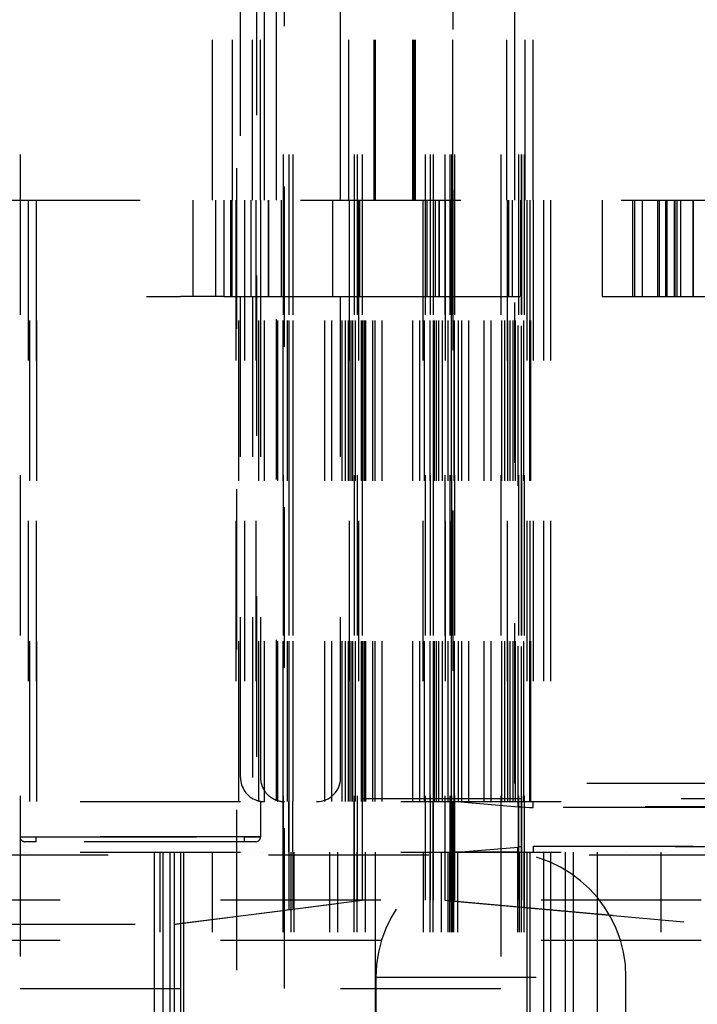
# Model space of a CAD drawing. Header units: inches. Extents: x 1880 to 2363, y -453 to -54.
# Tile 132 of 256: x 1925.527 to 1925.95, y -448.849 to -448.235. Entities that reach past the tile are written whole.
import ezdxf

# ---------------------------------------------------------------- set-up
doc = ezdxf.new("R2010")
doc.units = ezdxf.units.IN
doc.header["$LTSCALE"] = 0.5
doc.header["$MEASUREMENT"] = 0
doc.linetypes.add('HIDDEN', pattern=[0.225, 0.15, -0.075])
doc.layers.add('SID-M-H', color=4, linetype='HIDDEN')

msp = doc.modelspace()

# ---------------------------------------------------------------- linework, layer by layer
at = {"layer": 'SID-M-H'}
for p, q in [((1925.52742, -446.71905), (1925.52742, -448.83905)), ((1925.69149, -446.71905), (1925.69149, -448.7904)), ((1925.69149, -446.71905), (1925.69149, -448.79035)), ((1925.69503, -446.71905), (1925.69503, -448.78995)), ((1925.69503, -446.71905), (1925.69503, -448.7899)), ((1925.6975, -446.71905), (1925.6975, -448.72256)), ((1925.73581, -446.71905), (1925.73581, -448.7847)), ((1925.73581, -446.71905), (1925.73581, -448.78469)), ((1925.73781, -446.71905), (1925.73781, -448.78444)), ((1925.73781, -446.71905), (1925.73781, -448.78444)), ((1925.78318, -446.71905), (1925.78318, -448.78405)), ((1925.78318, -446.71905), (1925.78318, -448.78405)), ((1925.78518, -446.71905), (1925.78518, -448.78405)), ((1925.78518, -446.71905), (1925.78518, -448.78405)), ((1925.79544, -446.71905), (1925.79544, -448.78432)), ((1925.79544, -446.71905), (1925.79544, -448.78433)), ((1925.79652, -446.71905), (1925.79652, -448.78405)), ((1925.79652, -446.71905), (1925.79652, -448.78405)), ((1925.7985, -446.71905), (1925.7985, -448.78405)), ((1925.7985, -446.71905), (1925.7985, -448.78405)), ((1925.82742, -446.71905), (1925.82742, -448.83905)), ((1925.83828, -446.71905), (1925.83828, -448.78405)), ((1925.83828, -446.71905), (1925.83828, -448.78405)), ((1925.83994, -446.71905), (1925.83994, -448.78831)), ((1925.83994, -446.71905), (1925.83994, -448.78837)), ((1925.84027, -446.71905), (1925.84027, -448.78405)), ((1925.84027, -446.71905), (1925.84027, -448.78405)), ((1925.84192, -446.71905), (1925.84192, -448.78849)), ((1925.84192, -446.71905), (1925.84192, -448.78855)), ((1925.66492, -448.70756), (1925.66492, -447.59455)), ((1925.67242, -448.34756), (1925.67242, -447.59756)), ((1925.67492, -447.59455), (1925.67492, -448.7217)), ((1925.67742, -448.34756), (1925.67742, -447.59756)), ((1925.67992, -448.72256), (1925.67992, -447.59455)), ((1925.67992, -448.72256), (1925.67992, -447.59455)), ((1925.68742, -448.7217), (1925.68742, -447.59455)), ((1925.68742, -448.7217), (1925.68742, -447.59455)), ((1925.83608, -448.71131), (1925.83608, -447.59455)), ((1925.84242, -448.34756), (1925.84242, -447.59756)), ((1925.84742, -448.34756), (1925.84742, -447.59756)), ((1925.84742, -448.34756), (1925.84742, -447.59756)), ((1925.64742, -448.34756), (1925.64742, -447.71905)), ((1925.72742, -448.70756), (1925.72742, -447.71905)), ((1925.72742, -448.70756), (1925.72742, -447.71905)), ((1925.74081, -447.71905), (1925.74081, -448.72256)), ((1925.78018, -447.71905), (1925.78018, -448.72256)), ((1925.79242, -447.71905), (1925.79242, -448.72256)), ((1925.66242, -447.72771), (1925.66242, -448.83905)), ((1925.69242, -448.83905), (1925.69242, -447.72771)), ((1925.65992, -448.34756), (1925.65992, -447.84756)), ((1925.67242, -448.34756), (1925.67242, -447.84756)), ((1925.67992, -448.34756), (1925.67992, -447.84756)), ((1925.67992, -448.34756), (1925.67992, -447.84756)), ((1925.67992, -448.34756), (1925.67992, -447.84756)), ((1925.67992, -448.34756), (1925.67992, -447.84756)), ((1925.68742, -448.34756), (1925.68742, -447.84756)), ((1925.68742, -448.34756), (1925.68742, -447.84756)), ((1925.72742, -448.34756), (1925.72742, -447.84756)), ((1925.73242, -448.34756), (1925.73242, -447.84756)), ((1925.74831, -448.34756), (1925.74831, -447.84756)), ((1925.74831, -448.34756), (1925.74831, -447.84756)), ((1925.74831, -448.34756), (1925.74831, -447.84756)), ((1925.74831, -448.34756), (1925.74831, -447.84756)), ((1925.74913, -448.34756), (1925.74913, -447.84756)), ((1925.77242, -448.34756), (1925.77242, -447.84756)), ((1925.77331, -448.34756), (1925.77331, -447.84756)), ((1925.77413, -448.34756), (1925.77413, -447.84756)), ((1925.77413, -448.34756), (1925.77413, -447.84756)), ((1925.77413, -448.34756), (1925.77413, -447.84756)), ((1925.77413, -448.34756), (1925.77413, -447.84756)), ((1925.83108, -448.34756), (1925.83108, -447.84756)), ((1925.83608, -448.34756), (1925.83608, -447.84756)), ((1925.79742, -448.34756), (1925.79742, -448.14111)), ((1925.79742, -448.34756), (1925.79742, -448.14111)), ((1925.79742, -448.34756), (1925.79742, -448.14111)), ((1925.79742, -448.34756), (1925.79742, -448.14111)), ((1925.79742, -448.14111), (1925.79742, -448.7845)), ((1925.79742, -448.14111), (1925.79742, -448.78451)), ((1924.70242, -448.34756), (1926.95242, -448.34756)), ((1924.70242, -448.34756), (1926.95242, -448.34756)), ((1925.53242, -448.34756), (1925.53242, -448.72256)), ((1925.53242, -448.34756), (1925.53242, -448.72256)), ((1925.53346, -448.72256), (1925.53346, -448.34756)), ((1925.53346, -448.72256), (1925.53346, -448.34756)), ((1925.53742, -448.34756), (1925.53742, -448.74456)), ((1925.53742, -448.34756), (1925.53742, -448.72256)), ((1925.53788, -448.72256), (1925.53788, -448.34756)), ((1925.53788, -448.72256), (1925.53788, -448.34756)), ((1925.63537, -448.40756), (1925.63537, -448.34756)), ((1925.64956, -448.40756), (1925.64956, -448.34756)), ((1925.65456, -448.34756), (1925.65456, -448.40756)), ((1925.65864, -448.34756), (1925.65864, -448.40756)), ((1925.65956, -448.34756), (1925.65956, -448.40756)), ((1925.66192, -448.34756), (1925.66192, -448.72256)), ((1925.66392, -448.72256), (1925.66392, -448.34756)), ((1925.66742, -448.34756), (1925.66742, -448.74456)), ((1925.66742, -448.34756), (1925.66742, -448.72256)), ((1925.67142, -448.34756), (1925.67142, -448.40756)), ((1925.67442, -448.34756), (1925.67442, -448.72256)), ((1925.67642, -448.72256), (1925.67642, -448.34756)), ((1925.67742, -448.34756), (1925.67742, -448.40756)), ((1925.68242, -448.34756), (1925.68242, -448.40756)), ((1925.68242, -448.40756), (1925.68242, -448.34756)), ((1925.68817, -448.72256), (1925.68817, -448.34756)), ((1925.69042, -448.40756), (1925.69042, -448.34756)), ((1925.69149, -448.72256), (1925.69149, -448.34756)), ((1925.69149, -448.72256), (1925.69149, -448.34756)), ((1925.69435, -448.72256), (1925.69435, -448.34756)), ((1925.69538, -448.72256), (1925.69538, -448.34756)), ((1925.69538, -448.72256), (1925.69538, -448.34756)), ((1925.69771, -448.72256), (1925.69771, -448.34756)), ((1925.71747, -448.72256), (1925.71747, -448.34756)), ((1925.71747, -448.72256), (1925.71747, -448.34756)), ((1925.71747, -448.72256), (1925.71747, -448.34756)), ((1925.71747, -448.72256), (1925.71747, -448.34756)), ((1925.72188, -448.72256), (1925.72188, -448.34756)), ((1925.72188, -448.72256), (1925.72188, -448.34756)), ((1925.72188, -448.72256), (1925.72188, -448.34756)), ((1925.72188, -448.72256), (1925.72188, -448.34756)), ((1925.72242, -448.34756), (1925.72242, -448.40756)), ((1925.72842, -448.72256), (1925.72842, -448.34756)), ((1925.73036, -448.72256), (1925.73036, -448.34756)), ((1925.73036, -448.72256), (1925.73036, -448.34756)), ((1925.73036, -448.72256), (1925.73036, -448.34756)), ((1925.73036, -448.72256), (1925.73036, -448.34756)), ((1925.7323, -448.72256), (1925.7323, -448.34756)), ((1925.73234, -448.72256), (1925.73234, -448.34756)), ((1925.73275, -448.34756), (1925.73275, -448.72256)), ((1925.73331, -448.72256), (1925.73331, -448.34756)), ((1925.73469, -448.72256), (1925.73469, -448.34756)), ((1925.73469, -448.72256), (1925.73469, -448.34756)), ((1925.73498, -448.72256), (1925.73498, -448.34756)), ((1925.73663, -448.72256), (1925.73663, -448.34756)), ((1925.73854, -448.34756), (1925.73854, -448.72256)), ((1925.7393, -448.40756), (1925.7393, -448.34756)), ((1925.74048, -448.72256), (1925.74048, -448.34756)), ((1925.74048, -448.72256), (1925.74048, -448.34756)), ((1925.74131, -448.72256), (1925.74131, -448.34756)), ((1925.74231, -448.72256), (1925.74231, -448.34756)), ((1925.74242, -448.72256), (1925.74242, -448.34756)), ((1925.74317, -448.72256), (1925.74317, -448.34756)), ((1925.74317, -448.72256), (1925.74317, -448.34756)), ((1925.74758, -448.72256), (1925.74758, -448.34756)), ((1925.74758, -448.72256), (1925.74758, -448.34756)), ((1925.74896, -448.72256), (1925.74896, -448.34756)), ((1925.74896, -448.72256), (1925.74896, -448.34756)), ((1925.75331, -448.72256), (1925.75331, -448.34756)), ((1925.75338, -448.72256), (1925.75338, -448.34756)), ((1925.75338, -448.72256), (1925.75338, -448.34756)), ((1925.77235, -448.72256), (1925.77235, -448.34756)), ((1925.77677, -448.72256), (1925.77677, -448.34756)), ((1925.77868, -448.34756), (1925.77868, -448.72256)), ((1925.77968, -448.72256), (1925.77968, -448.34756)), ((1925.78142, -448.40756), (1925.78142, -448.34756)), ((1925.78331, -448.72256), (1925.78331, -448.34756)), ((1925.78525, -448.72256), (1925.78525, -448.34756)), ((1925.78601, -448.72256), (1925.78601, -448.34756)), ((1925.78642, -448.34756), (1925.78642, -448.40756)), ((1925.78719, -448.72256), (1925.78719, -448.34756)), ((1925.78864, -448.72256), (1925.78864, -448.34756)), ((1925.78892, -448.40756), (1925.78892, -448.34756)), ((1925.78892, -448.34756), (1925.78892, -448.40756)), ((1925.79092, -448.72256), (1925.79092, -448.34756)), ((1925.79254, -448.34756), (1925.79254, -448.72256)), ((1925.79448, -448.72256), (1925.79448, -448.34756)), ((1925.79448, -448.72256), (1925.79448, -448.34756)), ((1925.79642, -448.34756), (1925.79642, -448.72256)), ((1925.79652, -448.72256), (1925.79652, -448.34756)), ((1925.79652, -448.72256), (1925.79652, -448.34756)), ((1925.7983, -448.72256), (1925.7983, -448.34756)), ((1925.7983, -448.72256), (1925.7983, -448.34756)), ((1925.79842, -448.72256), (1925.79842, -448.34756)), ((1925.80089, -448.72256), (1925.80089, -448.34756)), ((1925.80296, -448.72256), (1925.80296, -448.34756)), ((1925.80296, -448.72256), (1925.80296, -448.34756)), ((1925.80738, -448.72256), (1925.80738, -448.34756)), ((1925.80738, -448.72256), (1925.80738, -448.34756)), ((1925.81697, -448.72256), (1925.81697, -448.34756)), ((1925.81697, -448.72256), (1925.81697, -448.34756)), ((1925.82138, -448.72256), (1925.82138, -448.34756)), ((1925.82138, -448.72256), (1925.82138, -448.34756)), ((1925.82792, -448.72256), (1925.82792, -448.34756)), ((1925.82986, -448.72256), (1925.82986, -448.34756)), ((1925.82986, -448.72256), (1925.82986, -448.34756)), ((1925.83121, -448.34756), (1925.83121, -448.72256)), ((1925.8318, -448.72256), (1925.8318, -448.34756)), ((1925.83242, -448.40756), (1925.83242, -448.34756)), ((1925.83314, -448.72256), (1925.83314, -448.34756)), ((1925.83314, -448.72256), (1925.83314, -448.34756)), ((1925.83442, -448.34756), (1925.83442, -448.40756)), ((1925.83508, -448.72256), (1925.83508, -448.34756)), ((1925.83656, -448.72256), (1925.83656, -448.34756)), ((1925.83809, -448.72571), (1925.83809, -448.34756)), ((1925.83809, -448.72571), (1925.83809, -448.34756)), ((1925.83992, -448.40756), (1925.83992, -448.34756)), ((1925.83992, -448.34756), (1925.83992, -448.40756)), ((1925.84027, -448.72589), (1925.84027, -448.34756)), ((1925.84027, -448.72589), (1925.84027, -448.34756)), ((1925.84162, -448.72256), (1925.84162, -448.34756)), ((1925.84162, -448.72256), (1925.84162, -448.34756)), ((1925.84354, -448.34756), (1925.84354, -448.72256)), ((1925.84539, -448.72256), (1925.84539, -448.34756)), ((1925.84548, -448.34756), (1925.84548, -448.72256)), ((1925.84548, -448.34756), (1925.84548, -448.72256)), ((1925.84604, -448.72256), (1925.84604, -448.34756)), ((1925.84604, -448.72256), (1925.84604, -448.34756)), ((1925.84742, -448.34756), (1925.84742, -448.72256)), ((1925.85396, -448.34756), (1925.85396, -448.72256)), ((1925.85396, -448.34756), (1925.85396, -448.72256)), ((1925.85838, -448.34756), (1925.85838, -448.72256)), ((1925.85838, -448.34756), (1925.85838, -448.72256)), ((1925.89055, -448.34756), (1925.89055, -448.40756)), ((1925.90956, -448.34756), (1925.90956, -448.40756)), ((1925.91086, -448.40756), (1925.91086, -448.34756)), ((1925.91555, -448.34756), (1925.91555, -448.40756)), ((1925.92538, -448.40756), (1925.92538, -448.34756)), ((1925.92617, -448.34756), (1925.92617, -448.40756)), ((1925.93038, -448.40756), (1925.93038, -448.34756)), ((1925.93117, -448.40756), (1925.93117, -448.34756)), ((1925.93538, -448.34756), (1925.93538, -448.40756)), ((1925.93617, -448.40756), (1925.93617, -448.34756)), ((1925.93742, -448.40756), (1925.93742, -448.34756)), ((1925.93942, -448.34756), (1925.93942, -448.40756)), ((1925.94742, -448.40756), (1925.94742, -448.34756)), ((1925.94742, -448.34756), (1925.94742, -448.40756)), ((1925.40624, -448.40756), (1925.62758, -448.40756)), ((1925.64956, -448.40756), (1925.62758, -448.40756)), ((1925.65456, -448.40756), (1925.64956, -448.40756)), ((1925.65456, -448.40756), (1925.65956, -448.40756)), ((1925.65956, -448.40756), (1925.7393, -448.40756)), ((1925.67242, -448.40756), (1925.67242, -448.72256)), ((1925.67242, -448.40756), (1925.67242, -448.72256)), ((1925.67742, -448.40756), (1925.67742, -448.72256)), ((1925.7393, -448.40756), (1925.84742, -448.40756)), ((1925.89055, -448.40756), (1925.90956, -448.40756)), ((1925.90956, -448.40756), (1926.13869, -448.40756)), ((1926.18108, -448.71131), (1925.83608, -448.71131)), ((1926.23992, -448.72081), (1925.67289, -448.72081)), ((1925.36492, -448.72256), (1926.28992, -448.72256)), ((1925.67742, -448.72256), (1925.67742, -448.74456)), ((1925.69149, -448.75405), (1925.69149, -448.72256)), ((1925.69149, -448.75405), (1925.69149, -448.72256)), ((1925.69149, -448.72256), (1925.69149, -448.75405)), ((1925.69149, -448.75405), (1925.69149, -448.72256)), ((1925.69149, -448.75405), (1925.69149, -448.72256)), ((1925.69149, -448.75405), (1925.69149, -448.72256)), ((1925.69149, -448.75405), (1925.69149, -448.72256)), ((1925.69149, -448.75405), (1925.69149, -448.72256)), ((1925.69149, -448.72256), (1925.69149, -448.75405)), ((1925.69149, -448.75405), (1925.69149, -448.72256)), ((1925.69149, -448.72256), (1925.69149, -448.75405)), ((1925.69149, -448.75405), (1925.69149, -448.72256)), ((1925.69149, -448.72256), (1925.69149, -448.75405)), ((1925.69149, -448.75405), (1925.69149, -448.72256)), ((1925.69149, -448.72256), (1925.69149, -448.75405)), ((1925.69149, -448.75405), (1925.69149, -448.72256)), ((1925.69149, -448.72256), (1925.69149, -448.75405)), ((1925.69149, -448.75405), (1925.69149, -448.72256)), ((1925.69149, -448.75405), (1925.69149, -448.72256)), ((1925.69149, -448.75405), (1925.69149, -448.72256)), ((1925.69149, -448.75405), (1925.69149, -448.72256)), ((1925.69149, -448.75405), (1925.69149, -448.72256)), ((1925.69149, -448.75405), (1925.69149, -448.72256)), ((1925.69149, -448.75405), (1925.69149, -448.72256)), ((1925.69149, -448.75405), (1925.69149, -448.72256)), ((1925.69149, -448.75405), (1925.69149, -448.72256)), ((1925.69149, -448.75405), (1925.69149, -448.72256)), ((1925.69149, -448.75405), (1925.69149, -448.72256)), ((1925.69149, -448.75405), (1925.69149, -448.72256)), ((1925.69149, -448.75405), (1925.69149, -448.72256)), ((1925.69149, -448.75405), (1925.69149, -448.72256)), ((1925.69503, -448.75405), (1925.69503, -448.72256)), ((1925.69503, -448.72256), (1925.69503, -448.75405)), ((1925.69503, -448.75405), (1925.69503, -448.72256)), ((1925.69503, -448.75405), (1925.69503, -448.72256)), ((1925.69503, -448.75405), (1925.69503, -448.72256)), ((1925.69503, -448.75405), (1925.69503, -448.72256)), ((1925.69503, -448.75405), (1925.69503, -448.72256)), ((1925.69503, -448.72256), (1925.69503, -448.75405)), ((1925.69503, -448.75405), (1925.69503, -448.72256)), ((1925.69503, -448.72256), (1925.69503, -448.75405)), ((1925.69503, -448.75405), (1925.69503, -448.72256)), ((1925.69503, -448.72256), (1925.69503, -448.75405)), ((1925.69503, -448.75405), (1925.69503, -448.72256)), ((1925.69503, -448.72256), (1925.69503, -448.75405)), ((1925.69503, -448.75405), (1925.69503, -448.72256)), ((1925.69503, -448.72256), (1925.69503, -448.75405)), ((1925.69503, -448.75405), (1925.69503, -448.72256)), ((1925.69503, -448.75405), (1925.69503, -448.72256)), ((1925.69503, -448.75405), (1925.69503, -448.72256)), ((1925.69503, -448.75405), (1925.69503, -448.72256)), ((1925.69503, -448.75405), (1925.69503, -448.72256)), ((1925.69503, -448.75405), (1925.69503, -448.72256)), ((1925.69503, -448.75405), (1925.69503, -448.72256)), ((1925.69503, -448.75405), (1925.69503, -448.72256)), ((1925.69503, -448.75405), (1925.69503, -448.72256)), ((1925.69503, -448.75405), (1925.69503, -448.72256)), ((1925.69503, -448.75405), (1925.69503, -448.72256)), ((1925.69503, -448.75405), (1925.69503, -448.72256)), ((1925.69503, -448.75405), (1925.69503, -448.72256)), ((1925.69503, -448.75405), (1925.69503, -448.72256)), ((1925.69503, -448.75405), (1925.69503, -448.72256)), ((1925.6975, -448.75405), (1925.6975, -448.72256)), ((1925.73581, -448.75405), (1925.73581, -448.72256)), ((1925.73581, -448.75405), (1925.73581, -448.72256)), ((1925.73581, -448.72256), (1925.73581, -448.75405)), ((1925.73581, -448.75405), (1925.73581, -448.72256)), ((1925.73581, -448.75405), (1925.73581, -448.72256)), ((1925.73581, -448.75405), (1925.73581, -448.72256)), ((1925.73581, -448.75405), (1925.73581, -448.72256)), ((1925.73581, -448.75405), (1925.73581, -448.72256)), ((1925.73581, -448.72256), (1925.73581, -448.75405)), ((1925.73581, -448.75405), (1925.73581, -448.72256)), ((1925.73581, -448.72256), (1925.73581, -448.75405)), ((1925.73581, -448.75405), (1925.73581, -448.72256)), ((1925.73581, -448.72256), (1925.73581, -448.75405)), ((1925.73581, -448.75405), (1925.73581, -448.72256)), ((1925.73581, -448.72256), (1925.73581, -448.75405)), ((1925.73581, -448.75405), (1925.73581, -448.72256)), ((1925.73581, -448.72256), (1925.73581, -448.75405)), ((1925.73581, -448.75405), (1925.73581, -448.72256)), ((1925.73581, -448.75405), (1925.73581, -448.72256)), ((1925.73581, -448.75405), (1925.73581, -448.72256)), ((1925.73581, -448.75405), (1925.73581, -448.72256)), ((1925.73581, -448.75405), (1925.73581, -448.72256)), ((1925.73581, -448.75405), (1925.73581, -448.72256)), ((1925.73581, -448.75405), (1925.73581, -448.72256)), ((1925.73581, -448.75405), (1925.73581, -448.72256)), ((1925.73581, -448.75405), (1925.73581, -448.72256)), ((1925.73581, -448.75405), (1925.73581, -448.72256)), ((1925.73581, -448.75405), (1925.73581, -448.72256)), ((1925.73581, -448.75405), (1925.73581, -448.72256)), ((1925.73581, -448.75405), (1925.73581, -448.72256)), ((1925.73581, -448.75405), (1925.73581, -448.72256)), ((1925.73781, -448.72256), (1925.73781, -448.75405)), ((1925.73781, -448.72256), (1925.73781, -448.75405)), ((1925.73781, -448.72256), (1925.73781, -448.75405)), ((1925.73781, -448.72256), (1925.73781, -448.75405)), ((1925.73781, -448.72256), (1925.73781, -448.75405)), ((1925.74081, -448.72256), (1925.74081, -448.75405)), ((1925.78018, -448.72256), (1925.78018, -448.75405)), ((1925.78318, -448.72256), (1925.78318, -448.75405)), ((1925.78318, -448.72256), (1925.78318, -448.75405)), ((1925.78318, -448.72256), (1925.78318, -448.75405)), ((1925.78318, -448.72256), (1925.78318, -448.75405)), ((1925.78318, -448.72256), (1925.78318, -448.75405)), ((1925.78318, -448.72256), (1925.78318, -448.75405)), ((1925.78318, -448.72256), (1925.78318, -448.75405)), ((1925.78318, -448.72256), (1925.78318, -448.75405)), ((1925.78318, -448.72256), (1925.78318, -448.75405)), ((1925.78318, -448.72256), (1925.78318, -448.75405)), ((1925.78318, -448.72256), (1925.78318, -448.75405)), ((1925.78318, -448.72256), (1925.78318, -448.75405)), ((1925.78318, -448.72256), (1925.78318, -448.75405)), ((1925.78518, -448.72256), (1925.78518, -448.75405)), ((1925.78518, -448.75405), (1925.78518, -448.72256)), ((1925.78518, -448.72256), (1925.78518, -448.75405)), ((1925.78518, -448.75405), (1925.78518, -448.72256)), ((1925.78518, -448.72256), (1925.78518, -448.75405)), ((1925.78518, -448.75405), (1925.78518, -448.72256)), ((1925.78518, -448.72256), (1925.78518, -448.75405)), ((1925.78518, -448.75405), (1925.78518, -448.72256)), ((1925.78518, -448.72256), (1925.78518, -448.75405)), ((1925.78518, -448.75405), (1925.78518, -448.72256)), ((1925.78518, -448.72256), (1925.78518, -448.75405)), ((1925.78518, -448.75405), (1925.78518, -448.72256)), ((1925.78518, -448.75405), (1925.78518, -448.72256)), ((1925.78518, -448.75405), (1925.78518, -448.72256)), ((1925.78518, -448.75405), (1925.78518, -448.72256)), ((1925.78518, -448.75405), (1925.78518, -448.72256)), ((1925.78518, -448.75405), (1925.78518, -448.72256)), ((1925.78518, -448.75405), (1925.78518, -448.72256)), ((1925.78518, -448.75405), (1925.78518, -448.72256)), ((1925.78518, -448.75405), (1925.78518, -448.72256)), ((1925.78518, -448.75405), (1925.78518, -448.72256)), ((1925.78518, -448.75405), (1925.78518, -448.72256)), ((1925.78518, -448.75405), (1925.78518, -448.72256)), ((1925.79242, -448.72256), (1925.79242, -448.75405)), ((1925.79544, -448.72256), (1925.79544, -448.75405)), ((1925.79544, -448.72256), (1925.79544, -448.75405)), ((1925.79544, -448.72256), (1925.79544, -448.75405)), ((1925.79544, -448.72256), (1925.79544, -448.75405)), ((1925.79544, -448.72256), (1925.79544, -448.75405)), ((1925.79544, -448.72256), (1925.79544, -448.75405)), ((1925.79544, -448.72256), (1925.79544, -448.75405)), ((1925.79544, -448.72256), (1925.79544, -448.75405)), ((1925.79544, -448.72256), (1925.79544, -448.75405)), ((1925.79544, -448.72256), (1925.79544, -448.75405)), ((1925.79544, -448.72256), (1925.79544, -448.75405)), ((1925.79544, -448.72256), (1925.79544, -448.75405)), ((1925.79544, -448.72256), (1925.79544, -448.75405)), ((1925.79544, -448.72256), (1925.79544, -448.75405)), ((1925.79652, -448.75405), (1925.79652, -448.72256)), ((1925.79652, -448.72256), (1925.79652, -448.75405)), ((1925.79652, -448.75405), (1925.79652, -448.72256)), ((1925.79652, -448.72256), (1925.79652, -448.75405)), ((1925.79652, -448.75405), (1925.79652, -448.72256)), ((1925.79652, -448.72256), (1925.79652, -448.75405)), ((1925.79652, -448.75405), (1925.79652, -448.72256)), ((1925.79652, -448.72256), (1925.79652, -448.75405)), ((1925.79652, -448.75405), (1925.79652, -448.72256)), ((1925.79652, -448.72256), (1925.79652, -448.75405)), ((1925.79652, -448.75405), (1925.79652, -448.72256)), ((1925.79652, -448.72256), (1925.79652, -448.75405)), ((1925.79652, -448.75405), (1925.79652, -448.72256)), ((1925.79652, -448.75405), (1925.79652, -448.72256)), ((1925.79652, -448.75405), (1925.79652, -448.72256)), ((1925.79652, -448.75405), (1925.79652, -448.72256)), ((1925.79652, -448.75405), (1925.79652, -448.72256)), ((1925.79652, -448.75405), (1925.79652, -448.72256)), ((1925.79652, -448.75405), (1925.79652, -448.72256)), ((1925.79652, -448.75405), (1925.79652, -448.72256)), ((1925.79652, -448.75405), (1925.79652, -448.72256)), ((1925.79652, -448.75405), (1925.79652, -448.72256)), ((1925.79652, -448.75405), (1925.79652, -448.72256)), ((1925.79742, -448.72256), (1925.79742, -448.75405)), ((1925.79742, -448.72256), (1925.79742, -448.75405)), ((1925.79742, -448.72256), (1925.79742, -448.75405)), ((1925.79742, -448.72256), (1925.79742, -448.75405)), ((1925.79742, -448.72256), (1925.79742, -448.75405)), ((1925.79742, -448.72256), (1925.79742, -448.75405)), ((1925.79742, -448.72256), (1925.79742, -448.75405)), ((1925.79742, -448.72256), (1925.79742, -448.75405)), ((1925.79742, -448.72256), (1925.79742, -448.75405)), ((1925.79742, -448.72256), (1925.79742, -448.75405)), ((1925.79742, -448.72256), (1925.79742, -448.75405)), ((1925.79742, -448.72256), (1925.79742, -448.75405)), ((1925.79742, -448.72256), (1925.79742, -448.75405)), ((1925.79742, -448.72256), (1925.79742, -448.75405)), ((1925.7985, -448.72256), (1925.7985, -448.75405)), ((1925.7985, -448.75405), (1925.7985, -448.72256)), ((1925.7985, -448.72256), (1925.7985, -448.75405)), ((1925.7985, -448.75405), (1925.7985, -448.72256)), ((1925.7985, -448.72256), (1925.7985, -448.75405)), ((1925.7985, -448.75405), (1925.7985, -448.72256)), ((1925.7985, -448.72256), (1925.7985, -448.75405)), ((1925.7985, -448.75405), (1925.7985, -448.72256)), ((1925.7985, -448.72256), (1925.7985, -448.75405)), ((1925.7985, -448.72256), (1925.83828, -448.72256)), ((1925.7985, -448.75405), (1925.7985, -448.72256)), ((1925.7985, -448.72256), (1925.7985, -448.75405)), ((1925.7985, -448.75405), (1925.7985, -448.72256)), ((1925.7985, -448.75405), (1925.7985, -448.72256)), ((1925.7985, -448.75405), (1925.7985, -448.72256)), ((1925.7985, -448.75405), (1925.7985, -448.72256)), ((1925.7985, -448.75405), (1925.7985, -448.72256)), ((1925.7985, -448.75405), (1925.7985, -448.72256)), ((1925.7985, -448.75405), (1925.7985, -448.72256)), ((1925.7985, -448.75405), (1925.7985, -448.72256)), ((1925.7985, -448.75405), (1925.7985, -448.72256)), ((1925.7985, -448.75405), (1925.7985, -448.72256)), ((1925.7985, -448.75405), (1925.7985, -448.72256)), ((1925.7985, -448.75405), (1925.7985, -448.72256)), ((1925.79986, -448.72256), (1925.83828, -448.72573)), ((1925.83828, -448.75405), (1925.83828, -448.72256)), ((1925.83828, -448.72256), (1925.83828, -448.75405)), ((1925.83828, -448.75405), (1925.83828, -448.72256)), ((1925.83828, -448.72256), (1925.83828, -448.75405)), ((1925.83828, -448.75405), (1925.83828, -448.72256)), ((1925.83828, -448.75405), (1925.83828, -448.72256)), ((1925.83828, -448.75088), (1925.83828, -448.72573)), ((1925.83828, -448.72573), (1925.83923, -448.72581)), ((1925.83828, -448.72573), (1925.83828, -448.75088)), ((1925.83828, -448.75088), (1925.83828, -448.72573)), ((1925.83828, -448.72573), (1925.83923, -448.72581)), ((1925.83828, -448.72573), (1925.83828, -448.75088)), ((1925.83828, -448.75088), (1925.83828, -448.72573)), ((1925.83828, -448.72573), (1925.83923, -448.72581)), ((1925.83828, -448.72573), (1925.83828, -448.75088)), ((1925.83828, -448.75088), (1925.83828, -448.72573)), ((1925.83828, -448.72573), (1925.83923, -448.72581)), ((1925.83828, -448.72573), (1925.83828, -448.75088)), ((1925.83828, -448.75088), (1925.83828, -448.72573)), ((1925.83828, -448.75088), (1925.83828, -448.72573)), ((1925.83828, -448.75088), (1925.83828, -448.72573)), ((1925.83923, -448.72581), (1925.83828, -448.72573)), ((1925.83828, -448.75088), (1925.83828, -448.72573)), ((1925.83828, -448.75088), (1925.83828, -448.72573)), ((1925.83923, -448.72581), (1925.83828, -448.72573)), ((1925.83828, -448.75088), (1925.83828, -448.72573)), ((1925.83828, -448.75088), (1925.83828, -448.72573)), ((1925.83923, -448.72581), (1925.83828, -448.72573)), ((1925.83828, -448.75088), (1925.83828, -448.72573)), ((1925.83828, -448.75088), (1925.83828, -448.72573)), ((1925.83923, -448.72581), (1925.83828, -448.72573)), ((1925.83923, -448.72581), (1925.84027, -448.72581)), ((1925.83994, -448.72256), (1925.83994, -448.75405)), ((1925.83994, -448.72256), (1925.83994, -448.75405)), ((1925.83994, -448.72256), (1925.83994, -448.75405)), ((1925.83994, -448.72256), (1925.83994, -448.75405)), ((1925.83994, -448.72256), (1925.83994, -448.75405)), ((1925.83994, -448.72581), (1925.83994, -448.75081)), ((1925.83994, -448.72581), (1925.83994, -448.75081)), ((1925.83994, -448.72581), (1925.83994, -448.75081)), ((1925.83994, -448.72581), (1925.83994, -448.75081)), ((1925.83994, -448.72581), (1925.83994, -448.75081)), ((1925.83994, -448.72581), (1925.83994, -448.75081)), ((1925.83994, -448.72581), (1925.83994, -448.75081)), ((1925.83994, -448.72581), (1925.83994, -448.75081)), ((1925.83994, -448.72581), (1925.83994, -448.75081)), ((1925.84027, -448.72256), (1925.84027, -448.75405)), ((1925.84027, -448.75405), (1925.84027, -448.72256)), ((1925.84027, -448.72256), (1925.84027, -448.75405)), ((1925.84027, -448.75405), (1925.84027, -448.72256)), ((1925.84027, -448.75405), (1925.84027, -448.72256)), ((1925.84027, -448.75405), (1925.84027, -448.72256)), ((1925.84027, -448.72581), (1925.84027, -448.75081)), ((1926.03608, -448.72581), (1925.84027, -448.72581)), ((1925.84027, -448.75081), (1925.84027, -448.72581)), ((1925.84027, -448.72581), (1925.84027, -448.75081)), ((1925.84027, -448.75081), (1925.84027, -448.72581)), ((1925.84027, -448.72581), (1925.84027, -448.75081)), ((1925.84027, -448.75081), (1925.84027, -448.72581)), ((1925.84027, -448.72581), (1925.84027, -448.75081)), ((1925.84027, -448.75081), (1925.84027, -448.72581)), ((1925.84027, -448.75081), (1925.84027, -448.72581)), ((1925.84027, -448.75081), (1925.84027, -448.72581)), ((1925.84027, -448.75081), (1925.84027, -448.72581)), ((1925.84027, -448.75081), (1925.84027, -448.72581)), ((1925.84027, -448.75081), (1925.84027, -448.72581)), ((1925.84027, -448.75081), (1925.84027, -448.72581)), ((1925.84027, -448.75081), (1925.84027, -448.72581)), ((1925.84027, -448.75081), (1925.84027, -448.72581)), ((1925.84027, -448.75081), (1925.84027, -448.72581)), ((1925.84027, -448.72589), (1925.84529, -448.72631)), ((1925.84192, -448.72256), (1925.84192, -448.75405)), ((1925.84192, -448.72256), (1925.84192, -448.75405)), ((1925.84192, -448.72256), (1925.84192, -448.75405)), ((1925.84192, -448.72256), (1925.84192, -448.75405)), ((1925.84192, -448.72256), (1925.84192, -448.75405)), ((1925.84192, -448.72581), (1925.84192, -448.75081)), ((1925.84192, -448.72581), (1925.84192, -448.75081)), ((1925.84192, -448.72581), (1925.84192, -448.75081)), ((1925.84192, -448.72581), (1925.84192, -448.75081)), ((1925.84192, -448.72581), (1925.84192, -448.75081)), ((1925.84192, -448.72581), (1925.84192, -448.75081)), ((1925.84192, -448.72581), (1925.84192, -448.75081)), ((1925.84192, -448.72581), (1925.84192, -448.75081)), ((1925.84192, -448.72581), (1925.84192, -448.75081)), ((1925.84529, -448.72631), (1925.84742, -448.72631)), ((1925.84742, -448.72631), (1925.84742, -448.72256)), ((1926.21742, -448.72576), (1925.84742, -448.72576)), ((1926.16632, -448.72631), (1925.84742, -448.72631)), ((1925.52742, -448.74456), (1925.53742, -448.74456)), ((1925.67742, -448.74456), (1925.52742, -448.74456)), ((1925.53742, -448.74756), (1925.53742, -448.74456)), ((1925.53742, -448.74456), (1925.66742, -448.74456)), ((1925.66742, -448.74756), (1925.66742, -448.74456)), ((1925.66742, -448.74456), (1925.67742, -448.74456)), ((1925.53742, -448.74756), (1925.53042, -448.74756)), ((1925.66742, -448.74756), (1925.53742, -448.74756)), ((1925.67442, -448.74756), (1925.66742, -448.74756)), ((1925.79986, -448.75405), (1925.83828, -448.75088)), ((1925.83789, -449.00405), (1925.83789, -448.75092)), ((1925.83789, -449.00405), (1925.83789, -448.75092)), ((1925.83923, -448.75081), (1925.83828, -448.75088)), ((1925.83923, -448.75081), (1925.83828, -448.75088)), ((1925.83923, -448.75081), (1925.83828, -448.75088)), ((1925.83923, -448.75081), (1925.83828, -448.75088)), ((1925.84027, -448.75081), (1925.83923, -448.75081)), ((1926.03608, -448.75081), (1925.84027, -448.75081)), ((1925.84027, -449.00405), (1925.84027, -448.75081)), ((1925.84027, -449.00405), (1925.84027, -448.75081)), ((1925.84742, -448.75031), (1926.16652, -448.75031)), ((1925.84742, -448.75031), (1925.84742, -448.75405)), ((1925.08242, -448.75581), (1926.23992, -448.75581)), ((1925.36492, -448.75405), (1926.28992, -448.75405)), ((1925.53006, -449.75405), (1925.53006, -448.75405)), ((1925.53104, -449.75405), (1925.53104, -448.75405)), ((1925.53104, -449.75405), (1925.53104, -448.75405)), ((1925.53238, -449.75405), (1925.53238, -448.75405)), ((1925.61104, -448.75405), (1925.61104, -449.75405)), ((1925.61298, -449.75405), (1925.61298, -448.75405)), ((1925.61298, -449.75405), (1925.61298, -448.75405)), ((1925.61492, -449.00405), (1925.61492, -448.75405)), ((1925.61647, -448.75405), (1925.61647, -449.75405)), ((1925.61647, -448.75405), (1925.61647, -449.75405)), ((1925.61647, -448.75405), (1925.61647, -449.75405)), ((1925.61647, -448.75405), (1925.61647, -449.75405)), ((1925.62088, -448.75405), (1925.62088, -449.75405)), ((1925.62088, -448.75405), (1925.62088, -449.75405)), ((1925.62088, -448.75405), (1925.62088, -449.75405)), ((1925.62088, -448.75405), (1925.62088, -449.75405)), ((1925.62146, -449.75405), (1925.62146, -448.75405)), ((1925.62146, -449.75405), (1925.62146, -448.75405)), ((1925.62354, -448.75405), (1925.62354, -449.75405)), ((1925.62548, -449.75405), (1925.62548, -448.75405)), ((1925.62548, -449.75405), (1925.62548, -448.75405)), ((1925.62588, -449.75405), (1925.62588, -448.75405)), ((1925.62588, -449.75405), (1925.62588, -448.75405)), ((1925.62742, -448.75405), (1925.62742, -449.75405)), ((1925.62742, -448.75405), (1925.62742, -449.75405)), ((1925.62936, -448.75405), (1925.62936, -449.75405)), ((1925.62936, -448.75405), (1925.62936, -449.75405)), ((1925.62936, -448.75405), (1925.62936, -449.75405)), ((1925.62936, -448.75405), (1925.62936, -449.75405)), ((1925.6313, -449.75405), (1925.6313, -448.75405)), ((1925.63396, -449.75405), (1925.63396, -448.75405)), ((1925.63396, -449.75405), (1925.63396, -448.75405)), ((1925.63838, -449.75405), (1925.63838, -448.75405)), ((1925.63838, -449.75405), (1925.63838, -448.75405)), ((1925.64742, -449.00405), (1925.64742, -448.75405)), ((1925.66647, -449.75405), (1925.66647, -448.75405)), ((1925.67088, -449.75405), (1925.67088, -448.75405)), ((1925.67742, -449.75405), (1925.67742, -448.75405)), ((1925.67936, -449.75405), (1925.67936, -448.75405)), ((1925.6813, -449.75405), (1925.6813, -448.75405)), ((1925.69149, -449.00405), (1925.69149, -448.75405)), ((1925.69149, -449.00405), (1925.69149, -448.75405)), ((1925.69656, -449.00405), (1925.69656, -448.75405)), ((1925.69656, -449.00405), (1925.69656, -448.75405)), ((1925.6975, -448.75405), (1925.6975, -448.78963)), ((1925.6984, -449.00405), (1925.6984, -448.75405)), ((1925.72059, -449.00405), (1925.72059, -448.75405)), ((1925.72059, -449.00405), (1925.72059, -448.75405)), ((1925.72559, -449.00405), (1925.72559, -448.75405)), ((1925.73581, -449.00405), (1925.73581, -448.75405)), ((1925.73581, -449.00405), (1925.73581, -448.75405)), ((1925.73781, -449.00405), (1925.73781, -448.75405)), ((1925.73781, -449.00405), (1925.73781, -448.75405)), ((1925.74081, -448.75405), (1925.74081, -448.78405)), ((1925.74298, -449.00405), (1925.74298, -448.75405)), ((1925.74892, -448.75405), (1925.74892, -449.75405)), ((1925.77918, -449.00405), (1925.77918, -448.75405)), ((1925.78018, -448.75405), (1925.78018, -448.78405)), ((1925.78318, -449.00405), (1925.78318, -448.75405)), ((1925.78318, -449.00405), (1925.78318, -448.75405)), ((1925.78518, -449.00405), (1925.78518, -448.75405)), ((1925.78518, -449.00405), (1925.78518, -448.75405)), ((1925.79025, -449.00405), (1925.79025, -448.75405)), ((1925.79242, -448.75405), (1925.79242, -448.78405)), ((1925.79458, -449.00405), (1925.79458, -448.75405)), ((1925.79458, -449.00405), (1925.79458, -448.75405)), ((1925.79559, -449.00405), (1925.79559, -448.75405)), ((1925.79652, -449.00405), (1925.79652, -448.75405)), ((1925.79652, -449.00405), (1925.79652, -448.75405)), ((1925.79742, -449.00405), (1925.79742, -448.75405)), ((1925.79742, -449.00405), (1925.79742, -448.75405)), ((1925.7981, -449.00405), (1925.7981, -448.75405)), ((1925.7981, -449.00405), (1925.7981, -448.75405)), ((1925.83828, -448.75405), (1925.7985, -448.75405)), ((1925.80059, -449.00405), (1925.80059, -448.75405)), ((1925.80059, -449.00405), (1925.80059, -448.75405)), ((1925.83908, -449.00405), (1925.83908, -448.75405)), ((1925.83908, -449.00405), (1925.83908, -448.75405)), ((1925.84192, -449.00405), (1925.84192, -448.75405)), ((1925.84192, -449.00405), (1925.84192, -448.75405)), ((1925.84354, -448.75405), (1925.84354, -449.75405)), ((1925.84548, -448.75405), (1925.84548, -449.75405)), ((1925.84548, -448.75405), (1925.84548, -449.75405)), ((1925.84742, -449.75405), (1925.84742, -448.75405)), ((1925.85396, -448.75405), (1925.85396, -449.75405)), ((1925.85396, -448.75405), (1925.85396, -449.75405)), ((1925.85492, -449.75405), (1925.85492, -448.75405)), ((1925.85742, -449.75405), (1925.85742, -448.75405)), ((1925.85742, -449.75405), (1925.85742, -448.75405)), ((1925.85838, -448.75405), (1925.85838, -449.75405)), ((1925.85838, -448.75405), (1925.85838, -449.75405)), ((1925.86742, -448.75405), (1925.86742, -449.75405)), ((1925.87242, -448.75405), (1925.87242, -449.75405)), ((1925.87242, -448.75405), (1925.87242, -449.75405)), ((1925.87742, -449.75405), (1925.87742, -448.75405)), ((1925.88742, -448.75405), (1925.88742, -449.75405)), ((1925.90592, -449.75405), (1925.90592, -448.75405)), ((1925.91647, -449.75405), (1925.91647, -448.75405)), ((1925.91647, -449.75405), (1925.91647, -448.75405)), ((1925.92088, -449.75405), (1925.92088, -448.75405)), ((1925.92088, -449.75405), (1925.92088, -448.75405)), ((1925.92742, -449.00405), (1925.92742, -448.75405)), ((1925.92936, -449.75405), (1925.92936, -448.75405)), ((1925.92936, -449.75405), (1925.92936, -448.75405)), ((1925.9313, -449.75405), (1925.9313, -448.75405)), ((1926.95242, -448.78405), (1924.70242, -448.78405)), ((1925.62431, -448.79905), (1925.73781, -448.78444)), ((1925.6975, -448.78958), (1925.73581, -448.78469)), ((1925.73581, -448.78469), (1925.74081, -448.78405)), ((1925.73781, -448.78444), (1925.74081, -448.78405)), ((1925.79242, -448.78405), (1925.79742, -448.7845)), ((1925.79242, -448.78405), (1925.79544, -448.78433)), ((1925.79544, -448.78433), (1925.83994, -448.78837)), ((1925.79742, -448.7845), (1925.95992, -448.79905)), ((1925.83994, -448.78837), (1925.84192, -448.78855)), ((1925.84192, -448.78855), (1925.95742, -448.79905)), ((1925.62331, -448.79905), (1925.69149, -448.79035)), ((1925.69149, -448.79035), (1925.69503, -448.7899)), ((1925.69503, -448.7899), (1925.6975, -448.78958)), ((1925.49931, -448.79905), (1925.62431, -448.79905)), ((1926.95242, -448.80905), (1924.70242, -448.80905)), ((1925.74942, -448.83205), (1925.90542, -448.83205)), ((1925.74942, -448.83205), (1925.74942, -450.50405)), ((1925.90542, -450.50405), (1925.90542, -448.83205)), ((1925.52742, -448.83905), (1925.82742, -448.83905)), ((1925.66242, -449.75405), (1925.66242, -448.83905))]:
    msp.add_line(p, q, dxfattribs=at)
for centre, radius, start, end in [((1925.67992, -448.70756), 0.015, 180, 250.52878), ((1925.71242, -448.70756), 0.015, 270, 0), ((1925.71242, -448.70756), 0.015, 270, 0), ((1925.69242, -448.70756), 0.015, 242.03108, 250.52878), ((1925.67992, -448.70756), 0.015, 250.52878, 270), ((1925.69242, -448.70756), 0.015, 250.52878, 270), ((1925.53042, -448.74456), 0.003, 180, 270), ((1925.67442, -448.74456), 0.003, 270, 0), ((1925.82742, -448.83205), 0.078, 0, 180)]:
    msp.add_arc(centre, radius, start, end, dxfattribs=at)
msp.add_open_spline([(1925.67742, -448.70756), (1925.67742, -448.7076), (1925.67743, -448.7095), (1925.6781, -448.71299), (1925.68067, -448.71723), (1925.68391, -448.72017), (1925.68633, -448.72122), (1925.68742, -448.7217)], degree=3, knots=[0, 0, 0, 0, 0.007216, 0.345862, 0.629566, 0.833529, 1, 1, 1, 1], dxfattribs=at)

doc.saveas('drawing.dxf')
